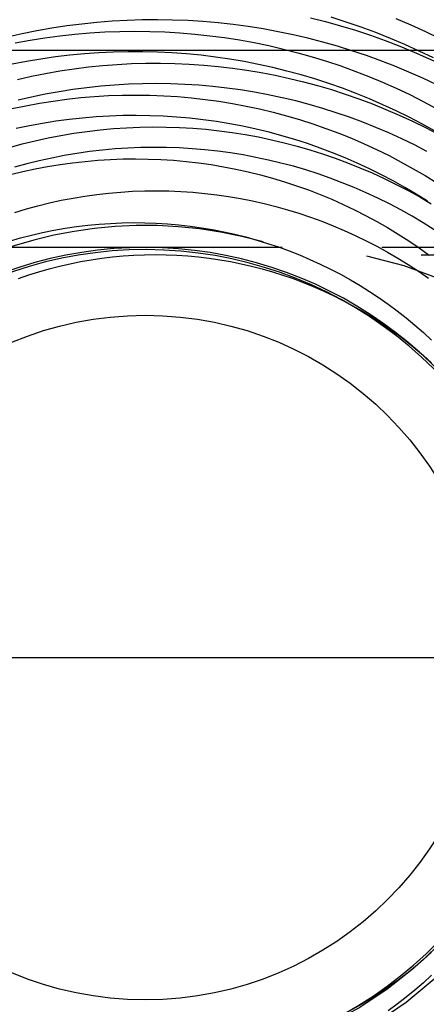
# Model space of a CAD drawing. Header units: inches. Extents: x 0 to 100, y 0 to 65.
# Tile 75 of 121: x 81.566 to 81.752, y 5.889 to 6.339. Entities that reach past the tile are written whole.
import ezdxf

# ---------------------------------------------------------------- set-up
doc = ezdxf.new("R2010")
doc.units = ezdxf.units.IN
doc.header["$LTSCALE"] = 5.5
doc.header["$MEASUREMENT"] = 0
doc.linetypes.add('HIDDEN', pattern=[0.2, 0.1, -0.1])
doc.layers.get('0').update_dxf_attribs({"linetype": 'CONTINUOUS'})
doc.layers.add('DEFAULT_2', color=8, linetype='HIDDEN')

msp = doc.modelspace()

# ---------------------------------------------------------------- linework, layer by layer
at = {"color": 7, "linetype": 'Continuous'}
for points in [[(81.7550857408, 6.321937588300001), (81.7486307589, 6.3250627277), (81.742102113, 6.328035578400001), (81.7355034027, 6.330854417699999), (81.7288382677, 6.333517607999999), (81.7221103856, 6.336023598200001), (81.7153234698, 6.338370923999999), (81.7084812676, 6.3405582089)], [(81.7556731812, 6.2885562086), (81.74987977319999, 6.2917724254), (81.7440086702, 6.2948488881), (81.7380632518, 6.297783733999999), (81.7320469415, 6.3005751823), (81.72596320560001, 6.3032215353), (81.7198155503, 6.3057211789), (81.7136075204, 6.3080725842), (81.70734269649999, 6.310274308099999), (81.70102469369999, 6.312324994), (81.6946571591, 6.3142233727), (81.68824376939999, 6.3159682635), (81.6817882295, 6.3175585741), (81.6752942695, 6.3189933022), (81.6687656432, 6.3202715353), (81.6622061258, 6.3213924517), (81.6556195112, 6.322355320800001), (81.6490096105, 6.3231595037), (81.6423802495, 6.3238044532), (81.6357352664, 6.324289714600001), (81.6290785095, 6.324614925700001), (81.6224138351, 6.324779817), (81.6157451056, 6.3247842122), (81.6090761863, 6.3246280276), (81.60241094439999, 6.3243112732), (81.5957532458, 6.3238340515), (81.5891069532, 6.3231965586), (81.5824759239, 6.322399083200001), (81.5758640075, 6.321442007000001), (81.5692750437, 6.320325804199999), (81.56271286, 6.3190510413)], [(81.7524386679, 6.2564009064), (81.7472815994, 6.259634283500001), (81.74204402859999, 6.2627397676), (81.736729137, 6.2657153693), (81.7313401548, 6.2685591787), (81.7258803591, 6.271269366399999), (81.7203530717, 6.273844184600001), (81.7147616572, 6.2762819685), (81.7091095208, 6.278581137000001), (81.7034001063, 6.2807401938), (81.6976368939, 6.2827577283), (81.6918233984, 6.2846324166), (81.6859631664, 6.286363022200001), (81.6800597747, 6.287948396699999), (81.6741168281, 6.2893874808), (81.66813795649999, 6.2906793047), (81.6621268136, 6.2918229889), (81.6560870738, 6.2928177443), (81.6500224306, 6.293662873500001), (81.6439365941, 6.2943577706), (81.6378332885, 6.2949019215), (81.6317162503, 6.295294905), (81.62558922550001, 6.295536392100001), (81.6194559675, 6.295626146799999), (81.613320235, 6.2955640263), (81.6071857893, 6.2953499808), (81.6010563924, 6.2949840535), (81.5949358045, 6.294466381), (81.5888277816, 6.2937971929), (81.5827360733, 6.2929768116), (81.5766644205, 6.2920056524), (81.5706165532, 6.290884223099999), (81.5645961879, 6.289613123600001)], [(81.5614851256, 6.2381884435), (81.566515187, 6.239628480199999), (81.57157887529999, 6.2409359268), (81.576672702, 6.242109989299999), (81.5817931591, 6.2431499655), (81.5869367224, 6.244055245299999), (81.5920998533, 6.2448253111), (81.5972790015, 6.2454597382), (81.60247060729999, 6.2459581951), (81.60767110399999, 6.2463204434), (81.6128769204, 6.2465463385), (81.6180844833, 6.2466358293), (81.62329022, 6.2465889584), (81.6284905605, 6.2464058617), (81.6336819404, 6.2460867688), (81.6388608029, 6.2456320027), (81.6440236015, 6.2450419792), (81.649166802, 6.244317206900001), (81.6542868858, 6.243458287), (81.6593803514, 6.2424659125), (81.6644437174, 6.241340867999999), (81.66947352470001, 6.2400840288), (81.6744663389, 6.238696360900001), (81.6794187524, 6.237178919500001), (81.6843273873, 6.235532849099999), (81.6891888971, 6.233759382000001), (81.6939999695, 6.2318598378), (81.6987573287, 6.2298356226), (81.7034577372, 6.2276882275), (81.7080979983, 6.225419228), (81.7126749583, 6.2230302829), (81.7171855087, 6.220523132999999), (81.721626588, 6.2178995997), (81.7259951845, 6.2151615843), (81.7302883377, 6.212311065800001), (81.7345031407, 6.209350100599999), (81.7386367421, 6.2062808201), (81.742686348, 6.2031054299), (81.7466492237, 6.1998262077), (81.7505226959, 6.1964455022), (81.7543041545, 6.1929657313)], [(81.7542923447, 5.913041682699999), (81.7505846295, 5.9097082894), (81.7467915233, 5.9064761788), (81.7429157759, 5.9033475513), (81.7389601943, 5.900324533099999), (81.7349276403, 5.897409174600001), (81.730821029, 5.8946034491), (81.7266433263, 5.8919092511)], [(81.7266433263, 5.8919092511), (81.7223975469, 5.8893283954), (81.7180867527, 5.8868626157)]]:
    msp.add_lwpolyline(points, dxfattribs=at)
msp.add_circle((81.6235405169, 6.047803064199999), 0.1564997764, dxfattribs=at)
for radius, start, end in [(0.1974999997, 74.2028735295, 162.7864569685), (0.1875, 310.8210081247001, 162.7865836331), (0.1865, 296.6815708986, 162.7849188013)]:
    msp.add_arc((81.6235405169, 6.047803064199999), radius, start, end, dxfattribs=at)
at = {"layer": 'DEFAULT_2', "color": 8, "linetype": 'HIDDEN'}
for p, q in [((81.7779817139, 6.3253030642), (81.4690993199, 6.3253030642)), ((81.6860405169, 6.235303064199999), (81.5610405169, 6.235303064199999)), ((82.2815405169, 6.235303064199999), (81.6860405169, 6.235303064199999)), ((82.2995403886, 6.231803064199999), (80.5555405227, 6.231803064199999)), ((81.2115405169, 6.047803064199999), (82.28654051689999, 6.047803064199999))]:
    msp.add_line(p, q, dxfattribs=at)
for points in [[(81.75661821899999, 6.3096615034), (81.7503224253, 6.3126448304), (81.7439594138, 6.315477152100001), (81.7375327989, 6.318156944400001), (81.7310462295, 6.3206827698), (81.72450338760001, 6.3230532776), (81.7179079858, 6.325267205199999), (81.7112637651, 6.3273233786), (81.7045744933, 6.329220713), (81.6978439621, 6.330958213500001), (81.6910759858, 6.3325349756), (81.68427439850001, 6.333950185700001), (81.6774430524, 6.335203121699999), (81.6705858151, 6.3362931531), (81.66370656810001, 6.337219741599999), (81.656809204, 6.3379824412), (81.6498976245, 6.3385808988), (81.6429757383, 6.339014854), (81.63604745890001, 6.339284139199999), (81.62911670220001, 6.3393886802), (81.6221873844, 6.3393284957), (81.6152634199, 6.3391036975), (81.6083487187, 6.338714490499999), (81.6014471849, 6.3381611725), (81.59456271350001, 6.3374441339), (81.5876991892, 6.3365638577), (81.58086048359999, 6.335520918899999), (81.5740504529, 6.334315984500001), (81.5672729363, 6.332949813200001), (81.5605317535, 6.3314232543)], [(81.6989179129, 6.3403288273), (81.7058371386, 6.3385721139), (81.7127147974, 6.3366518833), (81.71954702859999, 6.3345691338), (81.7263299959, 6.3323249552), (81.7330598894, 6.329920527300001), (81.7397329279, 6.32735712), (81.74634536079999, 6.3246360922), (81.7528934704, 6.3217588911), (81.759373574, 6.3187270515), (81.7657820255, 6.3155421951), (81.7721152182, 6.312206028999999), (81.7783695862, 6.308720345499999), (81.7845416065, 6.3050870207), (81.7906278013, 6.3013080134), (81.7966247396, 6.297385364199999), (81.8025290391, 6.293321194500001), (81.8083373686, 6.2891177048), (81.814046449, 6.284777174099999)], [(81.7380048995, 6.3399449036), (81.7447682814, 6.3370859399), (81.7514611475, 6.3340702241), (81.7580798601, 6.3308994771)], [(81.5641897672, 6.328892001), (81.5709518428, 6.330122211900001), (81.57773945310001, 6.331189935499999), (81.5845486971, 6.3320946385), (81.5913756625, 6.3328358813), (81.59821642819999, 6.333413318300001), (81.605067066, 6.3338266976), (81.6119236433, 6.3340758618), (81.6187822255, 6.3341607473), (81.6256388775, 6.3340813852)], [(81.6256388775, 6.3340813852), (81.6324896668, 6.3338379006), (81.6393306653, 6.3334305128), (81.6461579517, 6.3328595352), (81.6529676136, 6.332125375), (81.6597557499, 6.3312285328), (81.6665184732, 6.3301696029), (81.6732519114, 6.3289492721), (81.6799522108, 6.3275683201), (81.6866155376, 6.3260276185), (81.6932380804, 6.3243281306), (81.6998160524, 6.3224709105), (81.7063456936, 6.3204571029), (81.7128232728, 6.3182879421), (81.7192450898, 6.315964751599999), (81.72560747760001, 6.313488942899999), (81.7319068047, 6.3108620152), (81.7381394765, 6.3080855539), (81.7443019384, 6.3051612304), (81.75039067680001, 6.302090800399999), (81.7564022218, 6.2988761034)], [(81.565169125, 6.3121561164), (81.5715830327, 6.3136060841), (81.578032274, 6.3149002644), (81.5845130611, 6.316037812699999), (81.5910215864, 6.3170179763), (81.5975540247, 6.3178400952), (81.60410653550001, 6.3185036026), (81.6106752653, 6.3190080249), (81.6172563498, 6.3193529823), (81.6238459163, 6.3195381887), (81.6304400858, 6.319563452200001), (81.6370349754, 6.319428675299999), (81.6436267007, 6.3191338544), (81.65021137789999, 6.3186790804), (81.656785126, 6.3180645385), (81.6633440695, 6.3172905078), (81.6698843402, 6.3163573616), (81.6764020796, 6.315265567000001), (81.6828934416, 6.314015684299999), (81.6893545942, 6.3126083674), (81.6957817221, 6.3110443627), (81.7021710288, 6.3093245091), (81.7085187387, 6.3074497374), (81.71482109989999, 6.3054210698), (81.7210743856, 6.303239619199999), (81.7272748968, 6.3009065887), (81.7334189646, 6.298423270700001), (81.7395029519, 6.2957910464), (81.7455232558, 6.2930113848), (81.7514763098, 6.290085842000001), (81.7573585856, 6.28701606)], [(81.75213679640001, 6.2791962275), (81.74641337, 6.282157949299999), (81.7406213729, 6.2849785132), (81.7347642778, 6.2876563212), (81.72884559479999, 6.290189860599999), (81.72286886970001, 6.2925777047), (81.7168376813, 6.2948185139), (81.7107556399, 6.2969110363), (81.7046263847, 6.2988541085), (81.69845358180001, 6.3006466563), (81.6922409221, 6.3022876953), (81.6859921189, 6.3037763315), (81.6797109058, 6.305111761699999), (81.6734010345, 6.3062932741), (81.66706627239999, 6.3073202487), (81.6607104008, 6.3081921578), (81.6543372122, 6.3089085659), (81.64795050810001, 6.3094691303), (81.641554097, 6.309873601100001), (81.6351517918, 6.310121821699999), (81.6287474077, 6.310213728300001), (81.62234476, 6.3101493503), (81.6159476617, 6.3099288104), (81.6095599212, 6.309552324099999), (81.6031853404, 6.3090201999), (81.5968277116, 6.308332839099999), (81.5904908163, 6.3074907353), (81.584178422, 6.306494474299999), (81.5778942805, 6.3053447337), (81.5716421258, 6.3040422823), (81.5654256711, 6.3025879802)], [(81.5627912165, 6.2987989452), (81.569000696, 6.3001042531), (81.5752383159, 6.3012561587), (81.5815002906, 6.302254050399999), (81.58778282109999, 6.30309741), (81.5940820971, 6.303785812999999), (81.6003942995, 6.3043189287), (81.6067156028, 6.304696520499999), (81.6130421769, 6.3049184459), (81.6193701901, 6.3049846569), (81.6256958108, 6.304895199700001), (81.6320152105, 6.304650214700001)], [(81.6320152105, 6.304650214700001), (81.6383245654, 6.3042499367), (81.64462005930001, 6.3036946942), (81.6508978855, 6.3029849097), (81.6571542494, 6.3021210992), (81.6633853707, 6.301103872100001), (81.6695874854, 6.2999339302), (81.6757568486, 6.298612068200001), (81.6818897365, 6.2971391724), (81.6879824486, 6.2955162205), (81.69403131, 6.2937442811), (81.7000326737, 6.2918245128), (81.7059829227, 6.2897581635), (81.7118784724, 6.28754657), (81.7177157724, 6.2851911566), (81.7234913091, 6.282693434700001), (81.7292016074, 6.280055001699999), (81.7348432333, 6.2772775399), (81.7404127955, 6.274362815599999), (81.7459069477, 6.2713126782), (81.75132239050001, 6.2681290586), (81.7566558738, 6.2648139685)], [(81.5615860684, 6.2810599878), (81.56739400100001, 6.2826447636), (81.5732417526, 6.284084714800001), (81.5791257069, 6.285378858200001), (81.5850422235, 6.2865263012), (81.5909876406, 6.2875262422), (81.5969582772, 6.288377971), (81.6029504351, 6.2890808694), (81.6089604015, 6.2896344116), (81.6149844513, 6.290038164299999), (81.6210188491, 6.2902917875), (81.6270598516, 6.290395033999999), (81.63310371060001, 6.2903477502), (81.6391466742, 6.290149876), (81.64518499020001, 6.2898014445), (81.65121490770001, 6.2893025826), (81.65723267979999, 6.2886535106), (81.6632345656, 6.287854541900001), (81.6692168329, 6.286906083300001), (81.6751757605, 6.285808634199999), (81.68110764, 6.2845627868), (81.68700877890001, 6.2831692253), (81.69287550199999, 6.281628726), (81.69870415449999, 6.2799421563), (81.7044911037, 6.278110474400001), (81.7102327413, 6.276134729), (81.71592548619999, 6.274016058), (81.7215657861, 6.2717556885), (81.7271501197, 6.269354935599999), (81.73267499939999, 6.266815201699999), (81.7381369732, 6.264137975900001), (81.7435326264, 6.2613248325), (81.7488585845, 6.2583774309), (81.7541115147, 6.2552975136)], [(81.7554741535, 6.2434149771), (81.75046922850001, 6.2465609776), (81.7453888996, 6.249579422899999), (81.7402364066, 6.2524684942), (81.73501503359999, 6.2552264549), (81.72972810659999, 6.2578516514), (81.72437899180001, 6.2603425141), (81.7189710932, 6.2626975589), (81.7135078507, 6.2649153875), (81.70799273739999, 6.266994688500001), (81.7024292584, 6.268934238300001), (81.6968209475, 6.270732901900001), (81.6911713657, 6.2723896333), (81.6854840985, 6.273903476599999), (81.679762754, 6.2752735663), (81.6740109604, 6.2764991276), (81.6682323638, 6.2775794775), (81.6624306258, 6.278514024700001), (81.6566094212, 6.2793022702), (81.6507724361, 6.2799438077), (81.6449233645, 6.2804383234), (81.6390659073, 6.280785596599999), (81.6332037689, 6.2809854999), (81.6273406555, 6.2810379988), (81.62148027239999, 6.280943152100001), (81.6156263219, 6.280701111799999), (81.6097825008, 6.2803121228), (81.6039524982, 6.279776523), (81.5981399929, 6.2790947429), (81.5923486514, 6.2782673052), (81.5865821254, 6.2772948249), (81.5808440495, 6.2761780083), (81.575138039, 6.2749176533), (81.56946768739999, 6.2735146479), (81.56383656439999, 6.2719699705)], [(81.5619564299, 6.2685988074), (81.56758174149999, 6.2699701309), (81.57323773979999, 6.2711983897), (81.5789207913, 6.2722828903), (81.5846272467, 6.2732230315), (81.5903534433, 6.2740183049), (81.5960957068, 6.274668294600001), (81.6018503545, 6.2751726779), (81.6076136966, 6.275531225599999), (81.6133820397, 6.2757438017), (81.6191516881, 6.275810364), (81.6249189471, 6.2757309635), (81.6306801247, 6.2755057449), (81.63643153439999, 6.2751349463), (81.6421694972, 6.274618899), (81.64789034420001, 6.2739580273), (81.65359041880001, 6.2731528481), (81.6592660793, 6.272203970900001), (81.6649137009, 6.271112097), (81.6705296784, 6.269878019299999), (81.67611042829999, 6.2685026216), (81.6816523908, 6.266986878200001), (81.6871520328, 6.265331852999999), (81.6926058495, 6.2635386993), (81.698010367, 6.2616086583), (81.7033621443, 6.259543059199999), (81.70865777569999, 6.2573433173), (81.7138938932, 6.2550109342), (81.71906716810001, 6.252547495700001), (81.7241743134, 6.249954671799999), (81.729212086, 6.247234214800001), (81.7341772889, 6.2443879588), (81.7390667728, 6.241417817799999), (81.7438774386, 6.2383257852), (81.748606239, 6.2351139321), (81.7532501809, 6.2317844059)], [(81.5640450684, 6.2513350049), (81.5692755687, 6.2529152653), (81.5745472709, 6.2543608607), (81.5798567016, 6.2556707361), (81.585200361, 6.256843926), (81.5905747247, 6.2578795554), (81.5959762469, 6.258776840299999), (81.6014013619, 6.259535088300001), (81.606846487, 6.2601536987), (81.6123080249, 6.2606321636), (81.6177823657, 6.2609700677), (81.6232658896, 6.261167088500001), (81.6287549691, 6.2612229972), (81.6342459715, 6.261137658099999), (81.6397352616, 6.2609110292), (81.6452192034, 6.2605431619), (81.6506941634, 6.2600342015), (81.6561565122, 6.2593843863), (81.6616026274, 6.2585940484), (81.6670288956, 6.2576636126), (81.6724317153, 6.256593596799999), (81.677807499, 6.2553846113), (81.6831526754, 6.2540373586), (81.6884636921, 6.2525526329), (81.6937370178, 6.2509313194), (81.6989691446, 6.2491743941), (81.7041565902, 6.2472829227), (81.7092959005, 6.245258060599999), (81.7143836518, 6.2431010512), (81.71941645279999, 6.2408132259), (81.7243909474, 6.238396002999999), (81.7293038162, 6.2358508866), (81.7341517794, 6.233179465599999), (81.7389315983, 6.230383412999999), (81.743640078, 6.2274644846), (81.74827406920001, 6.2244245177), (81.7528304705, 6.2212654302)], [(81.56571185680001, 6.221103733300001), (81.570328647, 6.2227063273), (81.5749890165, 6.2241856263), (81.5796896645, 6.2255404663), (81.5844272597, 6.226769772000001), (81.5891984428, 6.2278725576), (81.5939998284, 6.2288479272), (81.5988280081, 6.2296950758), (81.6036795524, 6.2304132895), (81.6085510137, 6.2310019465), (81.61343892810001, 6.2314605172), (81.6183398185, 6.2317885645), (81.6232501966, 6.2319857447), (81.6281665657, 6.2320518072), (81.6330854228, 6.2319865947), (81.63800326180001, 6.2317900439), (81.6429165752, 6.2314621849), (81.6478218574, 6.2310031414), (81.6527156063, 6.230413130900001), (81.6575943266, 6.229692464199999), (81.66245453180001, 6.2288415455), (81.6672927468, 6.227860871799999), (81.6721055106, 6.226751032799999), (81.6768893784, 6.225512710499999), (81.6816409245, 6.2241466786), (81.6863567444, 6.222653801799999), (81.6910334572, 6.2210350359), (81.6956677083, 6.2192914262), (81.7002561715, 6.2174241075), (81.7047955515, 6.215434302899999), (81.70928258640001, 6.213323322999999), (81.7137140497, 6.2110925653), (81.7180867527, 6.2087435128), (81.7223975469, 6.206277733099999), (81.7266433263, 6.203696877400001), (81.730821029, 6.2010026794), (81.7349276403, 6.1981969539), (81.7389601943, 6.1952815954), (81.7429157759, 6.192258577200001), (81.7467915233, 6.1891299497), (81.7505846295, 6.185897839), (81.7542923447, 6.182564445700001)], [(81.7543041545, 5.9026403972), (81.7505226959, 5.8991606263), (81.7466492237, 5.895779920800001), (81.742686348, 5.8925006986), (81.7386367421, 5.8893253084), (81.7345031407, 5.8862560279)]]:
    msp.add_lwpolyline(points, dxfattribs=at)
for radius in [0.3725, 0.35583779]:
    msp.add_circle((81.6235405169, 6.047803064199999), radius, dxfattribs=at)
for centre, radius, start, end in [((81.6235405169, 6.047803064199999), 0.1974999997, 180, 74.2028735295), ((81.6860405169, 6.047803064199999), 0.1875, 270, 90), ((81.6235405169, 6.047803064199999), 0.1875, 162.7865836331, 310.8210081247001), ((81.6235405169, 6.047803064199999), 0.1865, 162.7849188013, 270)]:
    msp.add_arc(centre, radius, start, end, dxfattribs=at)

doc.saveas('drawing.dxf')
